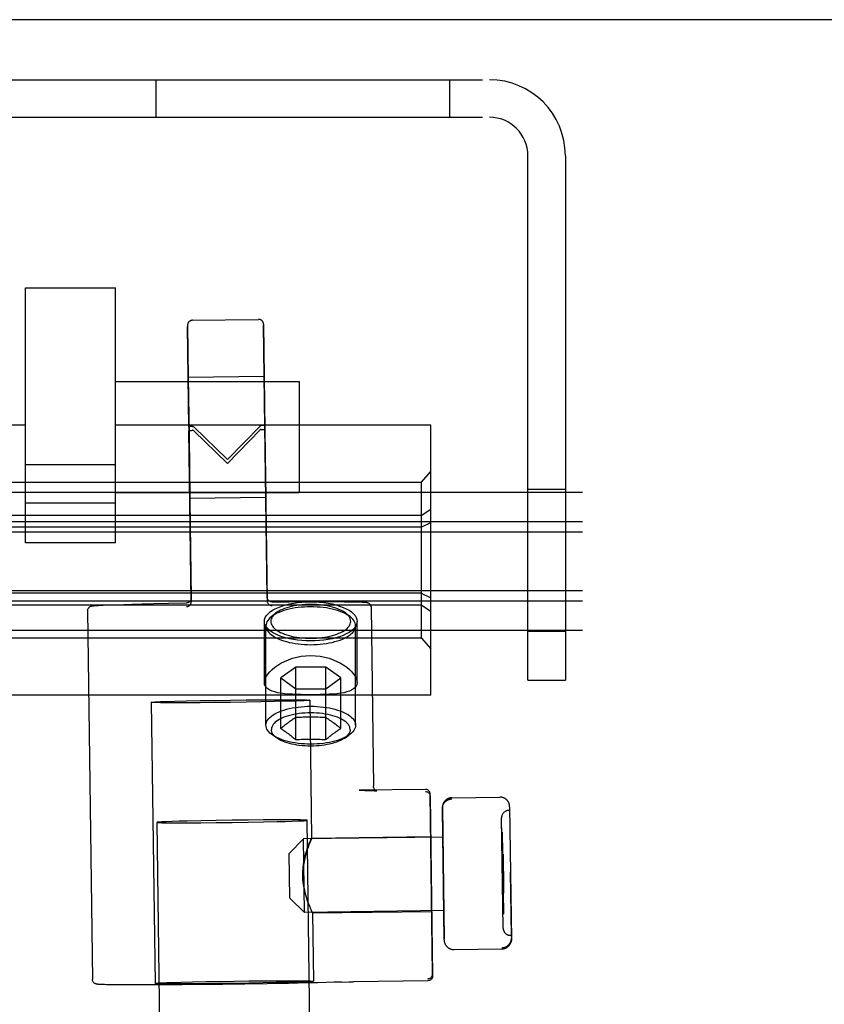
# Model space of a CAD drawing. Header units: inches. Extents: x 0 to 304, y 0 to 196.
# Tile 37 of 129: x 92.37 to 94.04, y 145.31 to 147.36. Entities that reach past the tile are written whole.
import ezdxf

# ---------------------------------------------------------------- set-up
doc = ezdxf.new("R2010")
doc.units = ezdxf.units.IN
doc.header["$LTSCALE"] = 16.696429
doc.header["$MEASUREMENT"] = 0
doc.linetypes.add('HIDDEN', pattern=[0.2, 0.1, -0.1])
doc.layers.get('0').update_dxf_attribs({"linetype": 'CONTINUOUS'})
doc.layers.add('DEFAULT_2', color=8, linetype='HIDDEN')

msp = doc.modelspace()

# ---------------------------------------------------------------- linework, layer by layer
at = {"color": 7, "linetype": 'Continuous'}
msp.add_line((132.4384, 147.3561), (53.8134, 147.3561), dxfattribs=at)
at = {"layer": 'DEFAULT_2', "color": 8, "linetype": 'HIDDEN'}
for p, q in [((91.6589, 147.2311), (93.3429, 147.2311)), ((92.6489, 147.1531), (92.6489, 147.2311)), ((93.2599, 147.2311), (93.2599, 147.1531)), ((91.6589, 147.1531), (93.3429, 147.1531)), ((93.4229, 145.9811), (93.4229, 147.0731)), ((93.5009, 147.0731), (93.5009, 145.9811)), ((92.3772, 146.2674), (92.3772, 146.798)), ((92.3772, 146.798), (92.5647, 146.798)), ((92.5647, 146.2674), (92.5647, 146.798)), ((92.7146, 146.7203), (92.7174, 146.5004)), ((92.7174, 146.5083), (92.7146, 146.7178)), ((92.7244, 146.7305), (92.8624, 146.7323)), ((92.8726, 146.7224), (92.8754, 146.5025)), ((92.8754, 146.5104), (92.8726, 146.7199)), ((92.716, 146.6123), (92.874, 146.6144)), ((92.874, 146.6144), (92.8757, 146.4902)), ((92.5647, 146.6029), (92.9467, 146.6029)), ((92.716, 146.6123), (92.7177, 146.4881)), ((92.9467, 146.6029), (92.9467, 146.3719)), ((92.3772, 146.5121), (91.7209, 146.5121)), ((93.2209, 146.5121), (92.5647, 146.5121)), ((93.2209, 145.9501), (93.2209, 146.5121)), ((92.7174, 146.5083), (92.7222, 146.1523)), ((92.7222, 146.1445), (92.7174, 146.5004)), ((92.7974, 146.4406), (92.7274, 146.5085)), ((92.7274, 146.5004), (92.7974, 146.4322)), ((92.8654, 146.5104), (92.7974, 146.4406)), ((92.7974, 146.4322), (92.8654, 146.5023)), ((92.8802, 146.1544), (92.8754, 146.5104)), ((92.8754, 146.5025), (92.8802, 146.1466)), ((92.8757, 146.4902), (92.8774, 146.3625)), ((92.7177, 146.4881), (92.7194, 146.3604)), ((92.5647, 146.4298), (92.3772, 146.4298)), ((93.2009, 146.3927), (93.2209, 146.4158)), ((93.2009, 146.3927), (91.7409, 146.3927)), ((93.2009, 146.3927), (93.2009, 146.0695)), ((96.8759, 146.3721), (53.8759, 146.3721)), ((92.5647, 146.3719), (92.9467, 146.3719)), ((93.4229, 146.3791), (93.5009, 146.3791)), ((92.5647, 146.3499), (92.3772, 146.3499)), ((92.7194, 146.3603), (92.8774, 146.3625)), ((93.2009, 146.3242), (93.2209, 146.3374)), ((96.8759, 146.3111), (53.8759, 146.3111)), ((93.2009, 146.3242), (91.7409, 146.3242)), ((93.2009, 146.2997), (93.2209, 146.3095)), ((96.8759, 146.2893), (53.8759, 146.2893)), ((93.2009, 146.2997), (91.7409, 146.2997)), ((92.5647, 146.2674), (92.3772, 146.2674)), ((96.8759, 146.1673), (53.8759, 146.1673)), ((93.2009, 146.1626), (91.7409, 146.1626)), ((93.2009, 146.1626), (93.2209, 146.1528)), ((96.8759, 146.1455), (53.8759, 146.1455)), ((92.6748, 146.1414), (92.7123, 146.1421)), ((92.7222, 146.1523), (92.7222, 146.1522)), ((92.7222, 146.1522), (92.7222, 146.1443)), ((92.7222, 146.1443), (92.7222, 146.1445)), ((92.8904, 146.1445), (92.9262, 146.1448)), ((92.9262, 146.1448), (92.9558, 146.1449)), ((92.9558, 146.1449), (92.9802, 146.145)), ((92.9802, 146.145), (93.0001, 146.145)), ((93.0001, 146.145), (93.0236, 146.145)), ((93.0236, 146.145), (93.0409, 146.1448)), ((93.0409, 146.1448), (93.0538, 146.1447)), ((93.0538, 146.1447), (93.0633, 146.1445)), ((93.0633, 146.1445), (93.0682, 146.1444)), ((93.0682, 146.1444), (93.0722, 146.1443)), ((93.0722, 146.1443), (93.0754, 146.1442)), ((93.0754, 146.1442), (93.0781, 146.1441)), ((91.7409, 146.1381), (93.2009, 146.1381)), ((92.5065, 146.1255), (92.5167, 145.3587)), ((92.5233, 146.1367), (92.5259, 146.1368)), ((92.5259, 146.1368), (92.5293, 146.137)), ((92.5293, 146.137), (92.5335, 146.1373)), ((92.5335, 146.1373), (92.5386, 146.1375)), ((92.5386, 146.1375), (92.5488, 146.138)), ((92.5488, 146.138), (92.5628, 146.1385)), ((92.5628, 146.1385), (92.5821, 146.1391)), ((92.5821, 146.1391), (92.5986, 146.1396)), ((92.5986, 146.1396), (92.619, 146.1401)), ((92.619, 146.1401), (92.6441, 146.1407)), ((92.6441, 146.1407), (92.6748, 146.1414)), ((93.0964, 146.1334), (93.1014, 145.7605)), ((93.2009, 146.1381), (93.2209, 146.1248)), ((92.8744, 145.9765), (92.8744, 146.1038)), ((92.8973, 146.1202), (92.8884, 146.1131)), ((93.0446, 146.1202), (93.0534, 146.1131)), ((93.0674, 145.9765), (93.0674, 146.1038)), ((96.8759, 146.0845), (53.8759, 146.0845)), ((92.8777, 145.8877), (92.8777, 146.0947)), ((93.0642, 145.8877), (93.0642, 146.0947)), ((93.4229, 146.0831), (93.5009, 146.0831)), ((91.7409, 146.0695), (93.2009, 146.0695)), ((93.2009, 146.0695), (93.2209, 146.0465)), ((92.9398, 146.0088), (92.9086, 145.986)), ((92.9398, 145.8579), (92.9398, 146.0088)), ((93.0021, 146.0088), (92.9398, 146.0088)), ((93.0021, 145.8579), (93.0021, 146.0088)), ((93.0333, 145.986), (93.0021, 146.0088)), ((92.9086, 145.8807), (92.9086, 145.986)), ((92.9086, 145.986), (92.9398, 145.9632)), ((93.0021, 145.9632), (93.0333, 145.986)), ((93.0333, 145.8807), (93.0333, 145.986)), ((93.4229, 145.9811), (93.5009, 145.9811)), ((92.9398, 145.9632), (93.0021, 145.9632)), ((93.2209, 145.9501), (91.7209, 145.9501)), ((92.6874, 145.9376), (92.7124, 145.9382)), ((92.7124, 145.9382), (92.7409, 145.9388)), ((92.7409, 145.9388), (92.7718, 145.9394)), ((92.7718, 145.9394), (92.804, 145.9398)), ((92.804, 145.9398), (92.8362, 145.9402)), ((92.8362, 145.9402), (92.8672, 145.9405)), ((92.8672, 145.9405), (92.8957, 145.9407)), ((92.8957, 145.9368), (92.8672, 145.9362)), ((92.9207, 145.9374), (92.8957, 145.9368)), ((92.969, 145.9397), (92.9728, 145.6527)), ((92.639, 145.9353), (92.6468, 145.3504)), ((92.7409, 145.9345), (92.7124, 145.9343)), ((92.7718, 145.9348), (92.7409, 145.9345)), ((92.804, 145.9352), (92.7718, 145.9348)), ((92.8362, 145.9356), (92.804, 145.9352)), ((92.8672, 145.9362), (92.8362, 145.9356)), ((92.9107, 145.8825), (92.9086, 145.8807)), ((92.9086, 145.8807), (92.9096, 145.88)), ((92.9129, 145.8842), (92.9107, 145.8825)), ((92.915, 145.8859), (92.9129, 145.8842)), ((92.9129, 145.8779), (92.915, 145.8765)), ((92.9171, 145.8876), (92.915, 145.8859)), ((92.915, 145.8765), (92.9171, 145.875)), ((92.9192, 145.8892), (92.9171, 145.8876)), ((93.0216, 145.89), (93.0193, 145.8916)), ((93.0237, 145.8884), (93.0216, 145.89)), ((93.0258, 145.8867), (93.0237, 145.8884)), ((93.0237, 145.8743), (93.0258, 145.8758)), ((93.0279, 145.8851), (93.0258, 145.8867)), ((93.0301, 145.8833), (93.0279, 145.8851)), ((92.9016, 145.8602), (92.892, 145.8667)), ((92.9171, 145.875), (92.9192, 145.8736)), ((93.0193, 145.8712), (93.0216, 145.8728)), ((93.0216, 145.8728), (93.0237, 145.8743)), ((93.0403, 145.8602), (93.0499, 145.8667)), ((93.2095, 145.754), (93.0719, 145.7522)), ((93.0719, 145.7522), (93.0719, 145.7522)), ((93.0719, 145.7522), (93.0832, 145.752)), ((93.0832, 145.752), (93.0889, 145.7519)), ((93.0889, 145.7519), (93.0936, 145.7518)), ((93.0936, 145.7518), (93.0974, 145.7517)), ((93.0974, 145.7517), (93.1004, 145.7516)), ((93.2246, 145.3702), (93.2197, 145.7442)), ((93.2197, 145.7399), (93.2246, 145.366)), ((93.2548, 145.7338), (93.2542, 145.7334)), ((93.2554, 145.7341), (93.2548, 145.7338)), ((93.256, 145.7345), (93.2554, 145.7341)), ((93.2567, 145.7348), (93.256, 145.7344)), ((93.2573, 145.7351), (93.2566, 145.7347)), ((93.258, 145.7353), (93.2573, 145.735)), ((93.2586, 145.7355), (93.2579, 145.7353)), ((93.2593, 145.7358), (93.2586, 145.7355)), ((93.26, 145.736), (93.2593, 145.7357)), ((93.2607, 145.7361), (93.2599, 145.7359)), ((93.2614, 145.7363), (93.2606, 145.7361)), ((93.262, 145.7364), (93.2613, 145.7362)), ((93.2627, 145.7365), (93.262, 145.7364)), ((93.2634, 145.7365), (93.2627, 145.7365)), ((93.2641, 145.7366), (93.2634, 145.7365)), ((93.2648, 145.7366), (93.2641, 145.7366)), ((93.2648, 145.7366), (93.3647, 145.7379)), ((93.2451, 145.7177), (93.245, 145.717)), ((93.245, 145.717), (93.245, 145.7165)), ((93.245, 145.7165), (93.245, 145.7162)), ((93.245, 145.7143), (93.245, 145.7165)), ((93.245, 145.7162), (93.2487, 145.4428)), ((93.245, 145.714), (93.245, 145.7143)), ((93.2487, 145.4406), (93.245, 145.714)), ((93.2452, 145.7192), (93.2451, 145.7184)), ((93.2451, 145.7184), (93.2451, 145.7176)), ((93.2453, 145.7199), (93.2452, 145.7191)), ((93.2454, 145.7206), (93.2453, 145.7198)), ((93.2456, 145.7213), (93.2454, 145.7206)), ((93.2458, 145.722), (93.2456, 145.7213)), ((93.246, 145.7227), (93.2458, 145.722)), ((93.2462, 145.7234), (93.246, 145.7227)), ((93.385, 145.7181), (93.3887, 145.4424)), ((93.3699, 145.5744), (93.3683, 145.695)), ((93.3714, 145.4651), (93.3683, 145.695)), ((93.3831, 145.7102), (93.3851, 145.7103)), ((93.158, 107.6927), (92.6511, 145.6855)), ((92.6823, 145.6872), (92.6702, 145.6868)), ((92.6969, 145.6876), (92.6823, 145.6872)), ((92.6893, 145.6845), (92.7137, 145.6845)), ((92.7137, 145.6881), (92.6969, 145.6876)), ((92.7424, 145.6887), (92.7137, 145.6881)), ((92.7137, 145.6845), (92.7424, 145.6847)), ((92.7741, 145.6893), (92.7424, 145.6887)), ((92.7424, 145.6847), (92.7741, 145.6849)), ((92.8074, 145.6898), (92.7741, 145.6893)), ((92.7741, 145.6849), (92.8074, 145.6853)), ((92.8406, 145.6902), (92.8074, 145.6898)), ((92.8074, 145.6853), (92.8406, 145.6858)), ((92.8723, 145.6904), (92.8406, 145.6902)), ((92.8406, 145.6858), (92.8723, 145.6864)), ((92.901, 145.6906), (92.8723, 145.6904)), ((92.8723, 145.6864), (92.901, 145.687)), ((92.9254, 145.6906), (92.901, 145.6906)), ((92.901, 145.687), (92.9178, 145.6874)), ((92.9178, 145.6874), (92.9324, 145.6879)), ((92.9324, 145.6879), (92.9445, 145.6883)), ((93.4705, 107.6968), (92.9636, 145.6896)), ((92.9263, 145.6206), (92.9559, 145.651)), ((93.2458, 145.6549), (92.9559, 145.651)), ((92.9579, 145.498), (92.9559, 145.651)), ((92.9728, 145.6528), (93.2208, 145.6561)), ((93.3687, 145.665), (93.3697, 145.6651)), ((93.3687, 145.6635), (93.3697, 145.6636)), ((93.3697, 145.6651), (93.3708, 145.5789)), ((93.3697, 145.6636), (93.3708, 145.5812)), ((92.9275, 145.5276), (92.9263, 145.6206)), ((93.3713, 145.619), (93.3693, 145.619)), ((93.3713, 145.6176), (93.3693, 145.6176)), ((93.3714, 145.614), (93.3694, 145.6139)), ((93.3714, 145.6126), (93.3694, 145.6125)), ((93.3713, 145.619), (93.3723, 145.5479)), ((93.3698, 145.5864), (93.3718, 145.5864)), ((93.3698, 145.585), (93.3718, 145.585)), ((93.3698, 145.5843), (93.3718, 145.5843)), ((93.3698, 145.584), (93.3718, 145.584)), ((93.3698, 145.5829), (93.3718, 145.5829)), ((93.3698, 145.5826), (93.3718, 145.5827)), ((93.3718, 145.5819), (93.3698, 145.5819)), ((93.3718, 145.5805), (93.3698, 145.5805)), ((93.3708, 145.5812), (93.3719, 145.4966)), ((93.3708, 145.5789), (93.372, 145.4951)), ((93.3886, 145.4503), (93.3868, 145.5821)), ((93.3722, 145.5522), (93.3702, 145.5522)), ((93.3721, 145.5615), (93.3724, 145.5378)), ((92.9275, 145.5276), (92.9579, 145.498)), ((93.3703, 145.5442), (93.3723, 145.5442)), ((93.3703, 145.5428), (93.3723, 145.5428)), ((93.3704, 145.5391), (93.3724, 145.5392)), ((93.3704, 145.5384), (93.3724, 145.5384)), ((93.3704, 145.5378), (93.3724, 145.5378)), ((93.2479, 145.5019), (92.9579, 145.498)), ((92.9749, 145.4968), (93.2229, 145.5001)), ((92.9749, 145.4968), (92.9768, 145.3548)), ((93.3709, 145.4966), (93.3719, 145.4966)), ((93.371, 145.4951), (93.372, 145.4951)), ((93.3866, 145.4503), (93.3886, 145.4503)), ((93.3776, 145.4242), (93.3783, 145.4246)), ((93.3783, 145.4245), (93.3789, 145.4249)), ((93.3877, 145.436), (93.3874, 145.4352)), ((93.3879, 145.4367), (93.3877, 145.4359)), ((93.3881, 145.4374), (93.3879, 145.4366)), ((93.3882, 145.4381), (93.3881, 145.4373)), ((93.3884, 145.4388), (93.3882, 145.4381)), ((93.3885, 145.4396), (93.3884, 145.4388)), ((93.3886, 145.4403), (93.3885, 145.4395)), ((93.3887, 145.4422), (93.3886, 145.4415)), ((93.3886, 145.4415), (93.3886, 145.441)), ((93.3886, 145.441), (93.3886, 145.4402)), ((93.3887, 145.4444), (93.3887, 145.4447)), ((93.3887, 145.4422), (93.3887, 145.4444)), ((93.3887, 145.4424), (93.3887, 145.4422)), ((93.2689, 145.4207), (93.3689, 145.4221)), ((93.3696, 145.4221), (93.3689, 145.4221)), ((93.3695, 145.4221), (93.3703, 145.4222)), ((93.3702, 145.4221), (93.371, 145.4222)), ((93.3709, 145.4222), (93.3717, 145.4223)), ((93.3716, 145.4223), (93.3724, 145.4224)), ((93.3723, 145.4224), (93.3731, 145.4226)), ((93.373, 145.4226), (93.3737, 145.4227)), ((93.3737, 145.4227), (93.3744, 145.4229)), ((93.3744, 145.4229), (93.3751, 145.4231)), ((93.375, 145.4231), (93.3757, 145.4234)), ((93.3757, 145.4234), (93.3764, 145.4236)), ((93.3764, 145.4236), (93.377, 145.4239)), ((93.377, 145.4239), (93.3777, 145.4242)), ((93.2246, 145.3701), (93.2246, 145.3702)), ((93.2246, 145.366), (93.2246, 145.3659)), ((93.2246, 145.3659), (93.2246, 145.3701)), ((92.5384, 145.3478), (92.5357, 145.3479)), ((92.5417, 145.3477), (92.5384, 145.3478)), ((92.5458, 145.3476), (92.5417, 145.3477)), ((92.5536, 145.3474), (92.5458, 145.3476)), ((92.5641, 145.3473), (92.5536, 145.3474)), ((92.5783, 145.3472), (92.5641, 145.3473)), ((92.5973, 145.3471), (92.5783, 145.3472)), ((92.623, 145.3471), (92.5973, 145.3471)), ((92.6447, 145.3471), (92.623, 145.3471)), ((92.6712, 145.3472), (92.6447, 145.3471)), ((92.7033, 145.3474), (92.6712, 145.3472)), ((92.6802, 145.3523), (92.7007, 145.3529)), ((92.7007, 145.3529), (92.725, 145.3534)), ((92.725, 145.3495), (92.7007, 145.3494)), ((92.7422, 145.3478), (92.7033, 145.3474)), ((92.725, 145.3534), (92.7522, 145.354)), ((92.7522, 145.3496), (92.725, 145.3495)), ((92.7871, 145.3482), (92.7422, 145.3478)), ((92.7522, 145.354), (92.7815, 145.3545)), ((92.7815, 145.3499), (92.7522, 145.3496)), ((92.7815, 145.3545), (92.8118, 145.3549)), ((92.8118, 145.3503), (92.7815, 145.3499)), ((92.8339, 145.3489), (92.7871, 145.3482)), ((92.8118, 145.3549), (92.8421, 145.3553)), ((92.8421, 145.3507), (92.8118, 145.3503)), ((92.88, 145.3496), (92.8339, 145.3489)), ((92.8421, 145.3553), (92.8714, 145.3556)), ((92.8714, 145.3512), (92.8421, 145.3507)), ((92.8714, 145.3556), (92.8987, 145.3558)), ((92.8987, 145.3518), (92.8714, 145.3512)), ((92.9243, 145.3504), (92.88, 145.3496)), ((92.8987, 145.3558), (92.923, 145.3558)), ((92.923, 145.3524), (92.8987, 145.3518)), ((92.9435, 145.353), (92.923, 145.3524)), ((92.9655, 145.3513), (92.9243, 145.3504)), ((93.0348, 145.3531), (93.05, 145.3536)), ((93.05, 145.3536), (93.0536, 145.3536)), ((93.0536, 145.3536), (93.0602, 145.3538)), ((93.2148, 145.3559), (93.0602, 145.3538))]:
    msp.add_line(p, q, dxfattribs=at)
for points in [[(92.8654, 146.5104), (92.8658, 146.5107), (92.8662, 146.511), (92.8666, 146.5113), (92.867, 146.5114), (92.8674, 146.5116), (92.8678, 146.5116)], [(92.8754, 146.5104), (92.8752, 146.5107), (92.8745, 146.5109), (92.8733, 146.5112), (92.8718, 146.5114), (92.8699, 146.5115), (92.8678, 146.5116)], [(92.725, 146.5097), (92.7229, 146.5095), (92.7211, 146.5094), (92.7195, 146.5091), (92.7184, 146.5089), (92.7177, 146.5086), (92.7174, 146.5083)], [(92.7174, 146.5004), (92.7177, 146.5007), (92.7184, 146.5009), (92.7195, 146.5011), (92.7211, 146.5013), (92.7229, 146.5014), (92.725, 146.5016)], [(92.725, 146.5097), (92.7254, 146.5097), (92.7258, 146.5096), (92.7263, 146.5094), (92.7267, 146.5092), (92.7271, 146.5089), (92.7274, 146.5085)], [(92.7274, 146.5004), (92.7271, 146.5008), (92.7267, 146.501), (92.7263, 146.5013), (92.7258, 146.5014), (92.7254, 146.5015), (92.725, 146.5016)], [(92.8678, 146.5035), (92.8674, 146.5034), (92.867, 146.5033), (92.8666, 146.5031), (92.8662, 146.5029), (92.8658, 146.5026), (92.8654, 146.5023)], [(92.8678, 146.5035), (92.8699, 146.5034), (92.8718, 146.5033), (92.8733, 146.5032), (92.8745, 146.503), (92.8752, 146.5028), (92.8754, 146.5025)], [(92.7222, 146.1522), (92.7221, 146.1511), (92.7219, 146.1498), (92.7215, 146.1486), (92.721, 146.1474), (92.7203, 146.1463), (92.7195, 146.1453), (92.7185, 146.1444), (92.7175, 146.1437), (92.7163, 146.143), (92.715, 146.1425), (92.7137, 146.1422), (92.7123, 146.1421)], [(92.7123, 146.1344), (92.7137, 146.1345), (92.715, 146.1348), (92.7163, 146.1353), (92.7175, 146.1359), (92.7185, 146.1367), (92.7195, 146.1375), (92.7203, 146.1385), (92.721, 146.1396), (92.7215, 146.1408), (92.7219, 146.142), (92.7221, 146.1432), (92.7222, 146.1443)], [(92.8903, 146.1445), (92.8889, 146.1446), (92.8876, 146.1448), (92.8863, 146.1453), (92.8851, 146.1459), (92.884, 146.1466), (92.8831, 146.1475), (92.8822, 146.1485), (92.8815, 146.1496), (92.8809, 146.1507), (92.8805, 146.1519), (92.8803, 146.1532), (92.8802, 146.1544)], [(92.8802, 146.1466), (92.8803, 146.1453), (92.8805, 146.1441), (92.8809, 146.1429), (92.8815, 146.1418), (92.8822, 146.1407), (92.8831, 146.1397), (92.884, 146.1389), (92.8851, 146.1381), (92.8863, 146.1375), (92.8876, 146.1371), (92.8889, 146.1369), (92.8903, 146.1368)], [(92.9187, 146.1381), (92.9267, 146.14), (92.935, 146.1416), (92.9437, 146.1429), (92.9526, 146.1438), (92.9617, 146.1444), (92.9709, 146.1446)], [(92.9709, 146.1446), (92.9802, 146.1444), (92.9893, 146.1438), (92.9982, 146.1429), (93.0069, 146.1416), (93.0152, 146.14), (93.0232, 146.1381)], [(93.0781, 146.1441), (93.0803, 146.144), (93.0812, 146.144), (93.082, 146.1439), (93.0828, 146.1439), (93.0835, 146.1438), (93.0841, 146.1438), (93.0847, 146.1437), (93.0852, 146.1437), (93.0857, 146.1436), (93.0861, 146.1436), (93.0866, 146.1435), (93.087, 146.1435), (93.0874, 146.1434), (93.0878, 146.1433), (93.0883, 146.1432), (93.0887, 146.1431), (93.0893, 146.1429), (93.09, 146.1427), (93.0908, 146.1423), (93.0917, 146.1418), (93.0926, 146.1411), (93.0934, 146.1405), (93.0941, 146.1397), (93.0949, 146.1386), (93.0956, 146.1372), (93.0962, 146.1355), (93.0964, 146.1334)], [(92.5065, 146.1255), (92.5067, 146.1275), (92.5072, 146.1293), (92.5079, 146.1309), (92.5089, 146.1322), (92.5099, 146.1332), (92.5109, 146.134), (92.5119, 146.1346), (92.5129, 146.1351), (92.5137, 146.1353), (92.5143, 146.1355), (92.5148, 146.1357), (92.5153, 146.1358), (92.5158, 146.1359), (92.5163, 146.136), (92.5168, 146.136), (92.5174, 146.1361), (92.518, 146.1362), (92.5187, 146.1363), (92.5194, 146.1363), (92.5202, 146.1364), (92.5211, 146.1365), (92.5221, 146.1366), (92.5233, 146.1367)], [(92.8744, 146.1038), (92.8749, 146.1079), (92.8763, 146.1119), (92.8787, 146.1158), (92.882, 146.1197), (92.8862, 146.1233), (92.8912, 146.1268), (92.8971, 146.13), (92.9036, 146.133), (92.9108, 146.1357), (92.9187, 146.1381)], [(92.9709, 146.1341), (92.9643, 146.134), (92.9578, 146.1337), (92.9512, 146.1332), (92.9448, 146.1326), (92.9385, 146.1317), (92.9323, 146.1306), (92.9263, 146.1293), (92.9206, 146.1279), (92.9151, 146.1263), (92.9099, 146.1245), (92.905, 146.1226), (92.9005, 146.1206), (92.8963, 146.1184), (92.8925, 146.1161), (92.8891, 146.1136), (92.8884, 146.1131)], [(92.9709, 146.139), (92.965, 146.1389), (92.9592, 146.1386), (92.9533, 146.1382), (92.9476, 146.1376), (92.9419, 146.1368), (92.9364, 146.1358), (92.9311, 146.1347), (92.926, 146.1334), (92.9211, 146.132), (92.9165, 146.1304), (92.9121, 146.1287), (92.9081, 146.1269), (92.9043, 146.1249), (92.9009, 146.1228), (92.8979, 146.1207), (92.8973, 146.1202)], [(93.0446, 146.1202), (93.044, 146.1207), (93.0409, 146.1228), (93.0375, 146.1249), (93.0338, 146.1269), (93.0297, 146.1287), (93.0254, 146.1304), (93.0208, 146.132), (93.0159, 146.1334), (93.0107, 146.1347), (93.0054, 146.1358), (92.9999, 146.1368), (92.9943, 146.1376), (92.9885, 146.1382), (92.9827, 146.1386), (92.9768, 146.1389), (92.9709, 146.139)], [(93.0534, 146.1131), (93.0528, 146.1136), (93.0493, 146.1161), (93.0455, 146.1184), (93.0414, 146.1206), (93.0368, 146.1226), (93.0319, 146.1245), (93.0267, 146.1263), (93.0213, 146.1279), (93.0155, 146.1293), (93.0096, 146.1306), (93.0034, 146.1317), (92.9971, 146.1326), (92.9906, 146.1332), (92.9841, 146.1337), (92.9775, 146.134), (92.9709, 146.1341)], [(93.0232, 146.1381), (93.0311, 146.1357), (93.0383, 146.133), (93.0448, 146.13), (93.0506, 146.1268), (93.0557, 146.1233), (93.0598, 146.1197), (93.0631, 146.1158), (93.0655, 146.1119), (93.0669, 146.1079), (93.0674, 146.1038)], [(92.9187, 146.0695), (92.9108, 146.0719), (92.9036, 146.0746), (92.8971, 146.0776), (92.8912, 146.0808), (92.8862, 146.0843), (92.882, 146.0879), (92.8787, 146.0918), (92.8763, 146.0957), (92.8749, 146.0997), (92.8744, 146.1038)], [(92.8884, 146.1131), (92.8861, 146.1111), (92.8836, 146.1085), (92.8815, 146.1058), (92.8798, 146.1031), (92.8786, 146.1003), (92.8779, 146.0975), (92.8777, 146.0947)], [(92.8973, 146.1202), (92.8952, 146.1184), (92.8929, 146.1161), (92.8911, 146.1137), (92.8896, 146.1113), (92.8885, 146.1088), (92.8879, 146.1063), (92.8877, 146.1038), (92.8879, 146.1013), (92.8885, 146.0988), (92.8896, 146.0963), (92.8911, 146.0939), (92.8929, 146.0915), (92.8952, 146.0892), (92.8979, 146.0869), (92.9009, 146.0848), (92.9043, 146.0827), (92.9081, 146.0807), (92.9121, 146.0789), (92.9165, 146.0772), (92.9211, 146.0756), (92.926, 146.0742), (92.9311, 146.0729), (92.9364, 146.0718), (92.9419, 146.0708), (92.9476, 146.07), (92.9533, 146.0694), (92.9592, 146.069), (92.965, 146.0687), (92.9709, 146.0686)], [(92.9709, 146.0686), (92.9768, 146.0687), (92.9827, 146.069), (92.9885, 146.0694), (92.9943, 146.07), (92.9999, 146.0708), (93.0054, 146.0718), (93.0107, 146.0729), (93.0159, 146.0742), (93.0208, 146.0756), (93.0254, 146.0772), (93.0297, 146.0789), (93.0338, 146.0807), (93.0375, 146.0827), (93.0409, 146.0848), (93.044, 146.0869), (93.0466, 146.0892), (93.0489, 146.0915), (93.0508, 146.0939), (93.0523, 146.0963), (93.0533, 146.0988), (93.054, 146.1013), (93.0542, 146.1038), (93.054, 146.1063), (93.0533, 146.1088), (93.0523, 146.1113), (93.0508, 146.1137), (93.0489, 146.1161), (93.0466, 146.1184), (93.0446, 146.1202)], [(93.0674, 146.1038), (93.0669, 146.0997), (93.0655, 146.0957), (93.0631, 146.0918), (93.0598, 146.0879), (93.0557, 146.0843), (93.0506, 146.0808), (93.0448, 146.0776), (93.0383, 146.0746), (93.0311, 146.0719), (93.0232, 146.0695)], [(93.0642, 146.0947), (93.0639, 146.0975), (93.0632, 146.1003), (93.062, 146.1031), (93.0604, 146.1058), (93.0583, 146.1085), (93.0557, 146.1111), (93.0534, 146.1131)], [(92.8777, 146.0947), (92.8779, 146.0919), (92.8786, 146.0891), (92.8798, 146.0863), (92.8815, 146.0836), (92.8836, 146.0809), (92.8861, 146.0783), (92.8891, 146.0758), (92.8925, 146.0734), (92.8963, 146.0711), (92.9005, 146.0689), (92.905, 146.0668), (92.9099, 146.0649), (92.9151, 146.0632), (92.9206, 146.0616), (92.9263, 146.0601), (92.9323, 146.0589), (92.9385, 146.0578), (92.9448, 146.0569), (92.9512, 146.0562), (92.9578, 146.0557), (92.9643, 146.0554), (92.9709, 146.0553)], [(92.9709, 146.0553), (92.9775, 146.0554), (92.9841, 146.0557), (92.9906, 146.0562), (92.9971, 146.0569), (93.0034, 146.0578), (93.0096, 146.0589), (93.0155, 146.0601), (93.0213, 146.0616), (93.0267, 146.0632), (93.0319, 146.0649), (93.0368, 146.0668), (93.0414, 146.0689), (93.0455, 146.0711), (93.0493, 146.0734), (93.0528, 146.0758), (93.0557, 146.0783), (93.0583, 146.0809), (93.0604, 146.0836), (93.062, 146.0863), (93.0632, 146.0891), (93.0639, 146.0919), (93.0642, 146.0947)], [(92.9709, 146.063), (92.9617, 146.0632), (92.9526, 146.0638), (92.9437, 146.0647), (92.935, 146.0659), (92.9267, 146.0676), (92.9187, 146.0695)], [(93.0232, 146.0695), (93.0152, 146.0676), (93.0069, 146.0659), (92.9982, 146.0647), (92.9893, 146.0638), (92.9802, 146.0632), (92.9709, 146.063)], [(92.8744, 145.9765), (92.8749, 145.9806), (92.8763, 145.9849), (92.8786, 145.9895), (92.8817, 145.9942), (92.8857, 145.9989), (92.8905, 146.0036), (92.896, 146.0082), (92.9022, 146.0126), (92.909, 146.0167), (92.9164, 146.0206), (92.9244, 146.024), (92.9329, 146.0269), (92.9419, 146.0294), (92.9513, 146.0312), (92.961, 146.0323), (92.9709, 146.0327)], [(92.9709, 146.0327), (92.9809, 146.0323), (92.9906, 146.0312), (93, 146.0294), (93.009, 146.0269), (93.0175, 146.024), (93.0254, 146.0206), (93.0328, 146.0167), (93.0397, 146.0126), (93.0459, 146.0082), (93.0514, 146.0036), (93.0562, 145.9989), (93.0601, 145.9942), (93.0633, 145.9895), (93.0656, 145.985), (93.067, 145.9806), (93.0674, 145.9765)], [(92.9709, 145.9512), (92.961, 145.9512), (92.9513, 145.9514), (92.9419, 145.9516), (92.9329, 145.952), (92.9244, 145.9525), (92.9165, 145.9532), (92.909, 145.9542), (92.9022, 145.9553), (92.896, 145.9568), (92.8905, 145.9586), (92.8857, 145.9606), (92.8817, 145.9631), (92.8786, 145.9659), (92.8763, 145.9691), (92.8749, 145.9726), (92.8744, 145.9765)], [(93.0674, 145.9765), (93.067, 145.9726), (93.0656, 145.9691), (93.0633, 145.9659), (93.0601, 145.9631), (93.0561, 145.9606), (93.0514, 145.9586), (93.0458, 145.9568), (93.0396, 145.9553), (93.0328, 145.9542), (93.0254, 145.9532), (93.0174, 145.9525), (93.009, 145.952), (93, 145.9516), (92.9906, 145.9514), (92.9809, 145.9512), (92.9709, 145.9512)], [(92.639, 145.9353), (92.6398, 145.9355), (92.6422, 145.9358), (92.6461, 145.9361), (92.6516, 145.9364), (92.6585, 145.9367), (92.6668, 145.937), (92.6765, 145.9373), (92.6874, 145.9376)], [(92.8957, 145.9407), (92.9207, 145.9407), (92.9315, 145.9407), (92.9412, 145.9406), (92.9495, 145.9405), (92.9564, 145.9404), (92.9619, 145.9403), (92.9658, 145.9401), (92.9682, 145.9399), (92.969, 145.9397)], [(92.969, 145.9397), (92.9682, 145.9395), (92.9658, 145.9392), (92.9619, 145.9389), (92.9564, 145.9386), (92.9495, 145.9383), (92.9412, 145.938), (92.9315, 145.9377), (92.9207, 145.9374)], [(92.7124, 145.9343), (92.6874, 145.9343), (92.6765, 145.9343), (92.6668, 145.9344), (92.6585, 145.9345), (92.6516, 145.9346), (92.6461, 145.9347), (92.6422, 145.9349), (92.6398, 145.9351), (92.639, 145.9353)], [(92.8777, 145.8877), (92.8779, 145.8905), (92.8786, 145.8933), (92.8798, 145.896), (92.8815, 145.8988), (92.8836, 145.9014), (92.8861, 145.904), (92.8891, 145.9065), (92.8925, 145.909), (92.8963, 145.9113), (92.9005, 145.9135), (92.905, 145.9155), (92.9099, 145.9174), (92.915, 145.9192), (92.9205, 145.9208), (92.9262, 145.9222), (92.9322, 145.9235), (92.9383, 145.9246), (92.9447, 145.9255), (92.9511, 145.9262), (92.9577, 145.9267), (92.9643, 145.927), (92.9709, 145.9271)], [(92.9709, 145.9271), (92.9776, 145.927), (92.9842, 145.9267), (92.9908, 145.9262), (92.9972, 145.9255), (93.0035, 145.9246), (93.0097, 145.9235), (93.0156, 145.9222), (93.0213, 145.9208), (93.0268, 145.9192), (93.032, 145.9174), (93.0369, 145.9155), (93.0414, 145.9135), (93.0456, 145.9113), (93.0494, 145.909), (93.0528, 145.9065), (93.0558, 145.904), (93.0583, 145.9014), (93.0604, 145.8988), (93.062, 145.896), (93.0632, 145.8933), (93.0639, 145.8905), (93.0642, 145.8877)], [(93.0529, 145.8787), (93.0526, 145.8813), (93.052, 145.8838), (93.0508, 145.8864), (93.0492, 145.8889), (93.0472, 145.8913), (93.0448, 145.8937), (93.0419, 145.896), (93.0386, 145.8982), (93.035, 145.9003), (93.031, 145.9022), (93.0267, 145.9041), (93.022, 145.9057), (93.0171, 145.9073), (93.0119, 145.9087), (93.0065, 145.9099), (93.0009, 145.9109), (92.9951, 145.9118), (92.9892, 145.9124), (92.9831, 145.9129), (92.9771, 145.9132), (92.9709, 145.9133), (92.9648, 145.9132), (92.9587, 145.9129), (92.9527, 145.9124), (92.9468, 145.9118), (92.941, 145.9109), (92.9354, 145.9099), (92.93, 145.9087), (92.9248, 145.9073), (92.9198, 145.9057), (92.9152, 145.9041), (92.9109, 145.9022), (92.9069, 145.9003), (92.9032, 145.8982), (92.9, 145.896), (92.8971, 145.8937), (92.8947, 145.8913), (92.8926, 145.8889), (92.891, 145.8864), (92.8899, 145.8838), (92.8892, 145.8813), (92.889, 145.8787)], [(92.9398, 145.9036), (92.9379, 145.9023), (92.936, 145.9011), (92.9342, 145.8999), (92.9325, 145.8987), (92.9308, 145.8976), (92.9292, 145.8965), (92.9277, 145.8954), (92.9263, 145.8944), (92.9249, 145.8934), (92.9237, 145.8925), (92.9225, 145.8916), (92.9214, 145.8908), (92.9192, 145.8892)], [(93.0021, 145.9036), (92.9982, 145.9037), (92.9943, 145.9039), (92.9904, 145.904), (92.9866, 145.9041), (92.9827, 145.9042), (92.9788, 145.9042), (92.9749, 145.9042), (92.9709, 145.9043), (92.967, 145.9042), (92.9631, 145.9042), (92.9592, 145.9042), (92.9553, 145.9041), (92.9514, 145.904), (92.9476, 145.9039), (92.9437, 145.9037), (92.9398, 145.9036)], [(93.0193, 145.8916), (93.0182, 145.8925), (93.0169, 145.8934), (93.0156, 145.8944), (93.0141, 145.8954), (93.0126, 145.8965), (93.011, 145.8976), (93.0094, 145.8988), (93.0076, 145.8999), (93.0058, 145.9011), (93.004, 145.9023), (93.0021, 145.9036)], [(92.892, 145.8667), (92.8891, 145.8688), (92.8861, 145.8713), (92.8836, 145.8739), (92.8815, 145.8765), (92.8798, 145.8793), (92.8786, 145.882), (92.8779, 145.8848), (92.8777, 145.8877)], [(92.9016, 145.8602), (92.899, 145.8621), (92.8964, 145.8643), (92.8942, 145.8666), (92.8923, 145.8689), (92.8909, 145.8713), (92.8898, 145.8737), (92.8892, 145.8762), (92.889, 145.8787)], [(92.9096, 145.88), (92.9118, 145.8786), (92.9129, 145.8779)], [(93.0258, 145.8758), (93.0279, 145.8772), (93.029, 145.8779)], [(93.029, 145.8779), (93.0312, 145.8794), (93.0322, 145.88), (93.0333, 145.8807)], [(93.0333, 145.8807), (93.0322, 145.8816), (93.0301, 145.8833)], [(93.0529, 145.8787), (93.0527, 145.8762), (93.052, 145.8737), (93.051, 145.8713), (93.0496, 145.8689), (93.0477, 145.8666), (93.0455, 145.8643), (93.0428, 145.8621), (93.0403, 145.8602)], [(93.0642, 145.8877), (93.0639, 145.8848), (93.0632, 145.882), (93.062, 145.8793), (93.0604, 145.8765), (93.0583, 145.8739), (93.0558, 145.8713), (93.0528, 145.8688), (93.0499, 145.8667)], [(92.9709, 145.8482), (92.9643, 145.8483), (92.9577, 145.8486), (92.9511, 145.8491), (92.9447, 145.8498), (92.9383, 145.8507), (92.9322, 145.8518), (92.9262, 145.8531), (92.9205, 145.8545), (92.915, 145.8561), (92.9099, 145.8579), (92.905, 145.8598), (92.9005, 145.8618), (92.8963, 145.864), (92.8925, 145.8663), (92.892, 145.8667)], [(92.9709, 145.844), (92.9651, 145.8441), (92.9593, 145.8444), (92.9535, 145.8448), (92.9478, 145.8454), (92.9423, 145.8462), (92.9369, 145.8472), (92.9317, 145.8483), (92.9266, 145.8495), (92.9218, 145.8509), (92.9173, 145.8525), (92.913, 145.8542), (92.909, 145.856), (92.9053, 145.8579), (92.902, 145.8599), (92.9016, 145.8602)], [(92.9192, 145.8736), (92.9214, 145.872), (92.9225, 145.8712), (92.9237, 145.8704), (92.925, 145.8694), (92.9263, 145.8685), (92.9277, 145.8674), (92.9292, 145.8662), (92.9308, 145.865), (92.9325, 145.8637), (92.9342, 145.8624), (92.936, 145.8609), (92.9379, 145.8595), (92.9398, 145.8579)], [(92.9398, 145.8579), (92.9437, 145.8581), (92.9476, 145.8582), (92.9514, 145.8583), (92.9553, 145.8584), (92.9592, 145.8585), (92.9631, 145.8586), (92.967, 145.8586), (92.9709, 145.8586), (92.9749, 145.8586), (92.9788, 145.8586), (92.9827, 145.8585), (92.9866, 145.8584), (92.9904, 145.8583), (92.9943, 145.8582), (92.9982, 145.8581), (93.0021, 145.8579)], [(93.0499, 145.8667), (93.0494, 145.8663), (93.0456, 145.864), (93.0414, 145.8618), (93.0369, 145.8598), (93.032, 145.8579), (93.0268, 145.8561), (93.0213, 145.8545), (93.0156, 145.8531), (93.0097, 145.8518), (93.0035, 145.8507), (92.9972, 145.8498), (92.9908, 145.8491), (92.9842, 145.8486), (92.9776, 145.8483), (92.9709, 145.8482)], [(93.0403, 145.8602), (93.0399, 145.8599), (93.0365, 145.8579), (93.0329, 145.856), (93.0289, 145.8542), (93.0246, 145.8525), (93.02, 145.8509), (93.0152, 145.8495), (93.0102, 145.8483), (93.005, 145.8472), (92.9996, 145.8462), (92.994, 145.8454), (92.9883, 145.8448), (92.9826, 145.8444), (92.9768, 145.8441), (92.9709, 145.844)], [(93.0021, 145.8579), (93.004, 145.8595), (93.0058, 145.8609), (93.0076, 145.8624), (93.0094, 145.8637), (93.011, 145.865), (93.0126, 145.8663), (93.0142, 145.8674), (93.0156, 145.8685), (93.0169, 145.8695), (93.0182, 145.8704), (93.0193, 145.8712)], [(93.1088, 145.7511), (93.1088, 145.7511), (93.1088, 145.7511), (93.1088, 145.7511), (93.1086, 145.7511), (93.1084, 145.7512), (93.108, 145.7513), (93.1076, 145.7514), (93.107, 145.7517), (93.1062, 145.7521), (93.1053, 145.7527), (93.1044, 145.7535), (93.1034, 145.7546), (93.1027, 145.7556), (93.1021, 145.7569), (93.1016, 145.7585), (93.1014, 145.7605)], [(93.2197, 145.7442), (93.2195, 145.7457), (93.2191, 145.7473), (93.2185, 145.7487), (93.2177, 145.75), (93.2166, 145.7512), (93.2154, 145.7522), (93.2141, 145.753), (93.2126, 145.7536), (93.2111, 145.7539), (93.2095, 145.754)], [(93.1004, 145.7516), (93.1028, 145.7515), (93.1038, 145.7514), (93.1047, 145.7514), (93.1055, 145.7513), (93.1062, 145.7513), (93.1068, 145.7513), (93.1073, 145.7512), (93.1077, 145.7512), (93.1081, 145.7512), (93.1083, 145.7511), (93.1086, 145.7511), (93.1087, 145.7511), (93.1088, 145.7511)], [(93.2095, 145.7498), (93.2111, 145.7497), (93.2126, 145.7493), (93.2141, 145.7487), (93.2155, 145.7479), (93.2167, 145.7469), (93.2177, 145.7457), (93.2185, 145.7444), (93.2191, 145.7429), (93.2195, 145.7414), (93.2197, 145.7399)], [(93.245, 145.7143), (93.245, 145.7147), (93.2451, 145.7155), (93.2451, 145.7162), (93.2452, 145.7169), (93.2453, 145.7176), (93.2454, 145.7183), (93.2456, 145.7191), (93.2458, 145.7198), (93.246, 145.7205), (93.2462, 145.7211), (93.2465, 145.7218), (93.2468, 145.7225), (93.2471, 145.7231), (93.2474, 145.7238), (93.2478, 145.7244), (93.2482, 145.725), (93.2486, 145.7256), (93.249, 145.7262), (93.2494, 145.7268), (93.2499, 145.7273), (93.2504, 145.7278), (93.2509, 145.7283), (93.2514, 145.7288), (93.2519, 145.7293), (93.2525, 145.7298), (93.253, 145.7302), (93.2536, 145.7306), (93.2542, 145.731), (93.2548, 145.7314), (93.2554, 145.7317), (93.256, 145.7321), (93.2566, 145.7324), (93.2573, 145.7326), (93.2579, 145.7329), (93.2586, 145.7331), (93.2593, 145.7333), (93.2599, 145.7335), (93.2606, 145.7337), (93.2613, 145.7338), (93.262, 145.734), (93.2627, 145.7341), (93.2634, 145.7341), (93.2641, 145.7342), (93.2648, 145.7342)], [(93.2542, 145.7334), (93.2536, 145.733), (93.253, 145.7326), (93.2525, 145.7321), (93.2519, 145.7317), (93.2514, 145.7312), (93.2509, 145.7307), (93.2504, 145.7302), (93.2499, 145.7296), (93.2494, 145.7291), (93.249, 145.7285)], [(93.385, 145.7181), (93.385, 145.7188), (93.3849, 145.7195), (93.3849, 145.7203), (93.3848, 145.721), (93.3846, 145.7217), (93.3845, 145.7224), (93.3843, 145.7231), (93.3841, 145.7239), (93.3839, 145.7246), (93.3836, 145.7252), (93.3833, 145.7259), (93.383, 145.7266), (93.3827, 145.7272), (93.3823, 145.7279), (93.382, 145.7285), (93.3816, 145.7291), (93.3812, 145.7297), (93.3807, 145.7303), (93.3803, 145.7308), (93.3798, 145.7314), (93.3793, 145.7319), (93.3788, 145.7324), (93.3782, 145.7329), (93.3777, 145.7334), (93.3771, 145.7338), (93.3766, 145.7342), (93.376, 145.7346), (93.3754, 145.735), (93.3748, 145.7354), (93.3741, 145.7357), (93.3735, 145.736), (93.3729, 145.7363), (93.3722, 145.7366), (93.3715, 145.7368), (93.3709, 145.737), (93.3702, 145.7372), (93.3695, 145.7374), (93.3688, 145.7376), (93.3681, 145.7377), (93.3674, 145.7378), (93.3668, 145.7379), (93.3661, 145.7379), (93.3654, 145.7379), (93.3647, 145.7379)], [(93.2494, 145.7291), (93.249, 145.7285), (93.2486, 145.7279), (93.2482, 145.7273), (93.2478, 145.7267), (93.2474, 145.7261), (93.2471, 145.7254), (93.2468, 145.7248), (93.2465, 145.7241), (93.2462, 145.7234)], [(92.6702, 145.6868), (92.6652, 145.6866), (92.661, 145.6864), (92.6574, 145.6862), (92.6547, 145.686), (92.6527, 145.6858), (92.6515, 145.6856), (92.6511, 145.6855)], [(92.6511, 145.6855), (92.6515, 145.6853), (92.6527, 145.6852), (92.6547, 145.685), (92.6574, 145.6849), (92.661, 145.6848), (92.6652, 145.6847), (92.6702, 145.6847), (92.6759, 145.6846), (92.6893, 145.6845)], [(92.9636, 145.6896), (92.9632, 145.6898), (92.962, 145.6899), (92.96, 145.69), (92.9573, 145.6902), (92.9537, 145.6903), (92.9495, 145.6904), (92.9445, 145.6904), (92.9388, 145.6905), (92.9254, 145.6906)], [(92.9445, 145.6883), (92.9495, 145.6885), (92.9537, 145.6887), (92.9573, 145.6889), (92.96, 145.6891), (92.962, 145.6893), (92.9632, 145.6895), (92.9636, 145.6896)], [(92.9543, 145.5756), (92.9544, 145.5834), (92.9549, 145.591), (92.9558, 145.5985), (92.957, 145.6057), (92.9584, 145.6126), (92.9601, 145.619), (92.9618, 145.625), (92.9636, 145.6305), (92.9654, 145.6355), (92.9671, 145.6399), (92.9687, 145.6438), (92.9701, 145.647), (92.9713, 145.6496), (92.9721, 145.6514), (92.9727, 145.6525), (92.9728, 145.6528)], [(92.9722, 145.6511), (92.9702, 145.6463), (92.9687, 145.6428), (92.9671, 145.6387), (92.9654, 145.6341), (92.9636, 145.6289), (92.9618, 145.6233), (92.96, 145.6171), (92.9584, 145.6106), (92.957, 145.6036), (92.9558, 145.5963), (92.9549, 145.5888), (92.9544, 145.5812), (92.9543, 145.5734)], [(92.9728, 145.6528), (92.9727, 145.6523), (92.9722, 145.6511)], [(92.9721, 145.5032), (92.9706, 145.5066), (92.9689, 145.5107), (92.967, 145.5153), (92.9651, 145.5204), (92.9631, 145.526), (92.9612, 145.5321), (92.9594, 145.5386), (92.9577, 145.5455), (92.9564, 145.5527), (92.9553, 145.5602), (92.9546, 145.5678), (92.9543, 145.5756)], [(92.9543, 145.5734), (92.9546, 145.5656), (92.9553, 145.558), (92.9564, 145.5506), (92.9578, 145.5434), (92.9594, 145.5366), (92.9612, 145.5302), (92.9631, 145.5242), (92.9651, 145.5188), (92.967, 145.5138), (92.9688, 145.5094), (92.9705, 145.5056), (92.972, 145.5024), (92.9733, 145.4999), (92.9742, 145.4981), (92.9747, 145.497), (92.9749, 145.4968)], [(92.9749, 145.4968), (92.9747, 145.4972), (92.9742, 145.4984), (92.9721, 145.5032)], [(93.2487, 145.4406), (93.2487, 145.4399), (93.2487, 145.4392), (93.2488, 145.4384), (93.2489, 145.4377), (93.249, 145.437), (93.2492, 145.4362), (93.2494, 145.4355), (93.2496, 145.4348), (93.2498, 145.4341), (93.2501, 145.4334), (93.2504, 145.4328), (93.2507, 145.4321), (93.251, 145.4314), (93.2513, 145.4308), (93.2517, 145.4302), (93.2521, 145.4296), (93.2525, 145.429), (93.253, 145.4284), (93.2534, 145.4278), (93.2539, 145.4273), (93.2544, 145.4268), (93.2549, 145.4263), (93.2554, 145.4258), (93.256, 145.4253), (93.2565, 145.4249), (93.2571, 145.4244), (93.2577, 145.424), (93.2583, 145.4237), (93.2589, 145.4233), (93.2595, 145.423), (93.2602, 145.4226), (93.2608, 145.4224), (93.2615, 145.4221), (93.2621, 145.4219), (93.2628, 145.4216), (93.2635, 145.4214), (93.2642, 145.4213), (93.2648, 145.4211), (93.2655, 145.421), (93.2662, 145.4209), (93.2669, 145.4208), (93.2676, 145.4208), (93.2683, 145.4208), (93.2689, 145.4207)], [(93.3689, 145.4245), (93.3696, 145.4245), (93.3703, 145.4246), (93.371, 145.4246), (93.3717, 145.4247), (93.3724, 145.4248), (93.3731, 145.425), (93.3737, 145.4251), (93.3744, 145.4253), (93.3751, 145.4255), (93.3757, 145.4258), (93.3764, 145.426), (93.377, 145.4263), (93.3777, 145.4266), (93.3783, 145.427), (93.3789, 145.4273), (93.3795, 145.4277), (93.3801, 145.4281), (93.3807, 145.4285), (93.3812, 145.4289), (93.3818, 145.4294), (93.3823, 145.4298), (93.3828, 145.4303), (93.3833, 145.4308), (93.3838, 145.4314), (93.3842, 145.4319), (93.3847, 145.4325), (93.3851, 145.4331), (93.3855, 145.4337), (93.3859, 145.4343), (93.3862, 145.4349), (93.3866, 145.4356), (93.3869, 145.4362), (93.3872, 145.4369), (93.3874, 145.4375), (93.3877, 145.4382), (93.3879, 145.4389), (93.3881, 145.4396), (93.3882, 145.4403), (93.3884, 145.441), (93.3885, 145.4418), (93.3886, 145.4425), (93.3886, 145.4432), (93.3887, 145.4439), (93.3887, 145.4444)], [(93.3842, 145.4296), (93.3838, 145.429), (93.3833, 145.4285), (93.3828, 145.428), (93.3823, 145.4275), (93.3818, 145.427), (93.3812, 145.4265), (93.3807, 145.4261), (93.3801, 145.4257), (93.3795, 145.4253), (93.3789, 145.4249)], [(93.3838, 145.429), (93.3843, 145.4296), (93.3847, 145.4302), (93.3851, 145.4307), (93.3855, 145.4314), (93.3859, 145.432), (93.3863, 145.4326), (93.3866, 145.4333), (93.3869, 145.4339), (93.3872, 145.4346), (93.3874, 145.4353)], [(93.2148, 145.3601), (93.2164, 145.3603), (93.2179, 145.3606), (93.2193, 145.3613), (93.2207, 145.3621), (93.2218, 145.3632), (93.2229, 145.3644), (93.2236, 145.3657), (93.2242, 145.3672), (93.2246, 145.3687), (93.2246, 145.3701)], [(93.2246, 145.3659), (93.2245, 145.3644), (93.2242, 145.3629), (93.2236, 145.3614), (93.2228, 145.3601), (93.2218, 145.3588), (93.2206, 145.3578), (93.2193, 145.357), (93.2178, 145.3564), (93.2163, 145.356), (93.2148, 145.3559)], [(92.5357, 145.3479), (92.5335, 145.348), (92.5325, 145.3481), (92.5317, 145.3481), (92.5309, 145.3481), (92.5302, 145.3482), (92.5296, 145.3482), (92.529, 145.3483), (92.5284, 145.3483), (92.5279, 145.3484), (92.5275, 145.3484), (92.5271, 145.3485), (92.5266, 145.3485), (92.5263, 145.3486), (92.5259, 145.3486), (92.5255, 145.3487), (92.5251, 145.3488), (92.5246, 145.3489), (92.5241, 145.3491), (92.5236, 145.3492), (92.5229, 145.3495), (92.5222, 145.3498), (92.5213, 145.3503), (92.5204, 145.351), (92.5197, 145.3517), (92.519, 145.3524), (92.5182, 145.3535), (92.5175, 145.3549), (92.5169, 145.3566), (92.5167, 145.3587)], [(92.6468, 145.3504), (92.6475, 145.3506), (92.6496, 145.3509), (92.6531, 145.3511), (92.658, 145.3514), (92.6641, 145.3517), (92.6716, 145.352), (92.6802, 145.3523)], [(92.7007, 145.3494), (92.6802, 145.3494), (92.6716, 145.3495), (92.6641, 145.3496), (92.658, 145.3497), (92.6531, 145.3498), (92.6496, 145.35), (92.6475, 145.3502), (92.6468, 145.3504)], [(92.923, 145.3558), (92.9435, 145.3558), (92.9521, 145.3557), (92.9595, 145.3556), (92.9657, 145.3555), (92.9705, 145.3554), (92.974, 145.3552), (92.9761, 145.355), (92.9768, 145.3548)], [(92.9768, 145.3548), (92.9761, 145.3546), (92.974, 145.3543), (92.9705, 145.3541), (92.9657, 145.3538), (92.9595, 145.3535), (92.9521, 145.3532), (92.9435, 145.353)], [(93.0348, 145.3531), (93.0194, 145.3526), (93.0027, 145.3521), (92.9847, 145.3517), (92.9655, 145.3513)]]:
    msp.add_lwpolyline(points, dxfattribs=at)
for centre, radius, start, end in [((93.3429, 147.0731), 0.158, 0, 90), ((93.3429, 147.0731), 0.08, 0, 90), ((92.7246, 146.7205), 0.01, 90.7642, 180.7642), ((92.8626, 146.7223), 0.01, 0.7642, 90.7642), ((93.3833, 145.6952), 0.015, 90.7642, 180.7642), ((93.3864, 145.4653), 0.015, 180.7642, 270.7642)]:
    msp.add_arc(centre, radius, start, end, dxfattribs=at)

doc.saveas('drawing.dxf')
